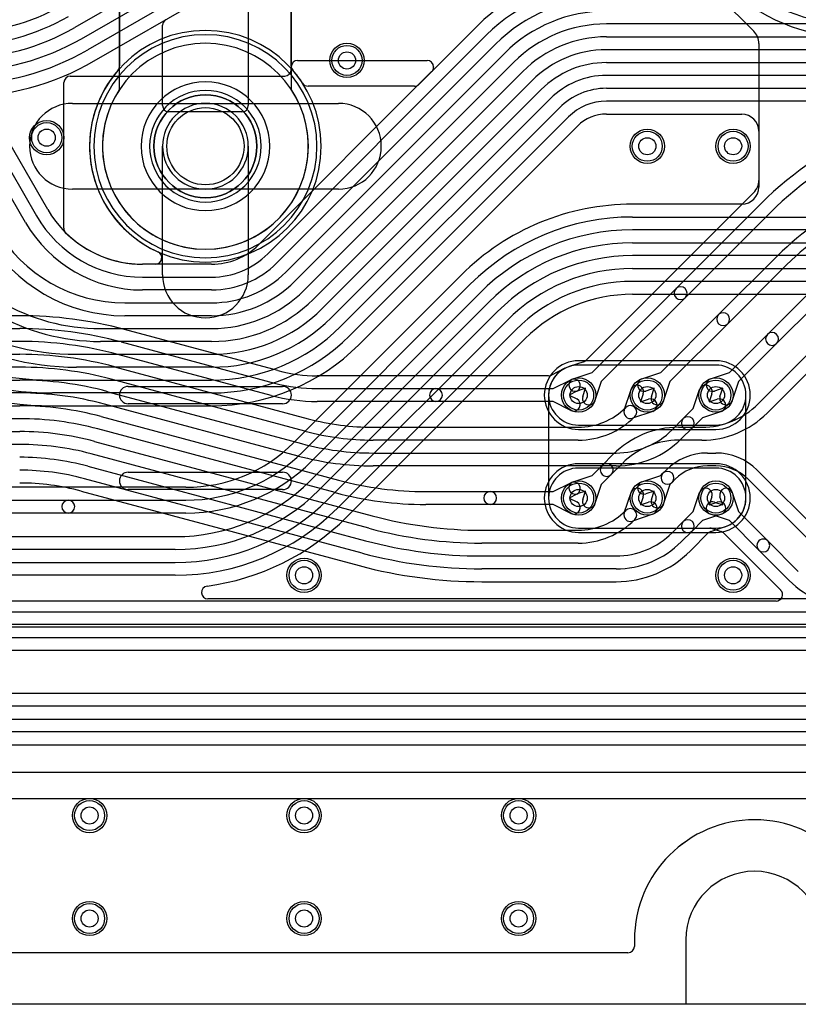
# Model space of a CAD drawing. Extents: x 0 to 57.3, y -1 to 20.5.
# Tile 4 of 31: x 10.7 to 19.8, y 0 to 11.5. Entities that reach past the tile are written whole.
import ezdxf

# ---------------------------------------------------------------- set-up
doc = ezdxf.new("R2010")
doc.units = 0
for name, color, linetype in [('Hole', 1, 'CONTINUOUS'), ('L1', 3, 'CONTINUOUS'), ('L2', 3, 'CONTINUOUS'), ('L3', 3, 'CONTINUOUS'), ('L4', 3, 'CONTINUOUS'), ('Outline', 7, 'CONTINUOUS'), ('PartsArea-A', 111, 'CONTINUOUS'), ('PartsArea-B', 111, 'CONTINUOUS'), ('PartsSilk-B', 221, 'CONTINUOUS'), ('Resist-A', 2, 'CONTINUOUS'), ('Resist-B', 2, 'CONTINUOUS'), ('Silk-B', 140, 'CONTINUOUS')]:
    doc.layers.add(name, color=color, linetype=linetype)

msp = doc.modelspace()

# ---------------------------------------------------------------- linework, layer by layer
at = {"layer": 'Hole'}
for centre, radius in [((14.5, 11), 0.1), ((12.85, 10), 0.45), ((11, 10.1), 0.1), ((18, 10), 0.1), ((19, 10), 0.1), ((17.2, 7.1), 0.1), ((18, 7.1), 0.1), ((18.8, 7.1), 0.1), ((17.2, 5.9), 0.1), ((18, 5.9), 0.1), ((18.8, 5.9), 0.1), ((14, 5), 0.1), ((19, 5), 0.1), ((11.5, 2.2), 0.1), ((14, 2.2), 0.1), ((16.5, 2.2), 0.1), ((11.5, 1), 0.1), ((14, 1), 0.1), ((16.5, 1), 0.1)]:
    msp.add_circle(centre, radius, dxfattribs=at)
at = {"layer": 'L1'}
for p, q in [((14.08892, 12.9769), (11.32888, 11.38338)), ((11.4039, 11.25348), (14.16392, 12.84699)), ((14.23892, 12.71708), (11.4789, 11.12358)), ((11.55392, 10.99364), (14.31393, 12.58715)), ((13.35, 11.72503), (13.35, 10.47497)), ((12.35, 10.47497), (12.35, 11.40997)), ((11.3, 10.5), (12.85, 10.5)), ((12.85, 10.5), (14.4, 10.5)), ((13.27503, 10.4), (12.42497, 10.4)), ((12.35, 8.5), (12.35, 10)), ((13.35, 10), (13.35, 8.5)), ((12.85, 9.5), (11.3, 9.5)), ((14.4, 9.5), (12.85, 9.5)), ((10.68543, 8.02504), (6.06421, 8.02504)), ((6.06421, 7.875), (10.68543, 7.875)), ((13.69422, 7.38552), (11.90836, 7.86404)), ((10.68543, 7.725), (6.06421, 7.725)), ((11.86953, 7.71911), (13.65539, 7.24059)), ((5.46421, 7.575), (10.68545, 7.575)), ((13.61657, 7.0957), (11.83071, 7.57422)), ((10.68545, 7.425), (5.46421, 7.425)), ((11.7919, 7.42934), (14.04856, 6.82467)), ((17.04083, 7.41177), (16.8828, 7.33293)), ((18.8, 7.45004), (17.20001, 7.45005)), ((4.80781, 7.275), (10.68542, 7.275)), ((14.00974, 6.67978), (11.75308, 7.28445)), ((16.84932, 7.32504), (14.15361, 7.32504)), ((16.90234, 7.175), (17.11071, 7.27896)), ((10.68542, 7.125), (4.80781, 7.125)), ((11.71423, 7.13955), (13.97084, 6.53489)), ((14.15361, 7.175), (15.53681, 7.175)), ((15.53681, 7.175), (16.90234, 7.175)), ((17.17767, 7.14474), (17.088, 7.1)), ((17.73089, 6.9258), (17.81032, 7.16341)), ((17.95258, 7.11585), (17.92081, 7.02081)), ((18.53649, 6.94255), (18.61032, 7.16341)), ((18.75258, 7.11585), (18.72081, 7.02081)), ((15.53681, 7.025), (14.15361, 7.025)), ((16.90234, 7.025), (15.53681, 7.025)), ((17.11071, 6.92104), (16.90234, 7.025)), ((17.088, 7.1), (17.17767, 7.05526)), ((17.92081, 7.02081), (18.01585, 7.05258)), ((18.72081, 7.02081), (18.81585, 7.05258)), ((19.15004, 5.9), (19.15004, 7.1)), ((4.3, 6.975), (10.68542, 6.975)), ((13.93202, 6.39), (11.67541, 6.99466)), ((17.74897, 6.95505), (17.74899, 6.95505)), ((18.06341, 6.91032), (17.8258, 6.83089)), ((18.41942, 6.82548), (18.53649, 6.94255)), ((18.86341, 6.91032), (18.64255, 6.83649)), ((10.68542, 6.825), (4.3, 6.825)), ((11.63658, 6.84978), (14.40215, 6.10874)), ((18.28985, 6.69593), (18.41942, 6.82548)), ((18.64255, 6.83649), (18.52548, 6.71942)), ((4.96421, 6.675), (10.68543, 6.675)), ((14.36333, 5.96385), (11.59776, 6.70489)), ((14.80561, 6.725), (17.1936, 6.725)), ((18.52548, 6.71942), (18.39592, 6.58986)), ((11.55894, 6.56), (14.79534, 5.69281)), ((17.1936, 6.575), (14.80561, 6.575)), ((10.68543, 6.525), (4.96421, 6.525)), ((14.75652, 5.54793), (11.52012, 6.41511)), ((14.80554, 6.425), (17.63579, 6.425)), ((11.48128, 6.27022), (14.71768, 5.40303)), ((17.63579, 6.275), (14.80554, 6.275)), ((14.67886, 5.25815), (11.44246, 6.12533)), ((11.40363, 5.98041), (14.64003, 5.11322)), ((15.41802, 5.975), (16.16901, 5.975)), ((16.16901, 5.975), (16.90234, 5.975)), ((16.90234, 5.975), (17.11071, 6.07896)), ((17.17767, 5.94474), (17.088, 5.9)), ((17.088, 5.9), (17.17767, 5.85526)), ((17.73089, 5.7258), (17.81032, 5.96341)), ((17.95258, 5.91585), (17.92081, 5.82081)), ((17.92081, 5.82081), (18.01585, 5.85258)), ((18.53649, 5.74255), (18.61032, 5.96341)), ((18.75258, 5.91585), (18.72081, 5.82081)), ((18.72081, 5.82081), (18.81585, 5.85258)), ((16.16901, 5.825), (15.41802, 5.825)), ((16.90234, 5.825), (16.16901, 5.825)), ((17.11071, 5.72104), (16.90234, 5.825)), ((18.41942, 5.62548), (18.53649, 5.74255)), ((18.06341, 5.71032), (17.8258, 5.63089)), ((18.28985, 5.49593), (18.41942, 5.62548)), ((18.64255, 5.63649), (18.52548, 5.51942)), ((18.86341, 5.71032), (18.64255, 5.63649)), ((16.07002, 5.525), (17.1936, 5.525)), ((18.52548, 5.51942), (18.39592, 5.38986)), ((18.74123, 5.51127), (18.91017, 5.56775)), ((18.50201, 5.28377), (18.71117, 5.49291)), ((17.1936, 5.375), (16.07002, 5.375)), ((16.07, 5.225), (17.63579, 5.225)), ((17.63579, 5.075), (16.07, 5.075)), ((16.07, 4.92496), (17.63579, 4.92496)), ((17.85, 0.75), (17.85, 0.675)), ((17.775, 0.6), (7.80004, 0.6))]:
    msp.add_line(p, q, dxfattribs=at)
for centre, radius in [((14.5, 11), 0.2), ((12.85, 10), 0.6), ((11, 10.1), 0.2), ((18, 10), 0.2), ((19, 10), 0.2), ((17.2, 7.1), 0.2), ((18, 7.1), 0.2), ((18.8, 7.1), 0.2), ((17.2, 5.9), 0.2), ((18, 5.9), 0.2), ((18.8, 5.9), 0.2), ((14, 5), 0.2), ((19, 5), 0.2), ((11.5, 2.2), 0.2), ((14, 2.2), 0.2), ((16.5, 2.2), 0.2), ((11.5, 1), 0.2), ((14, 1), 0.2), ((16.5, 1), 0.2)]:
    msp.add_circle(centre, radius, dxfattribs=at)
for centre, radius, start, end in [((9.99121, 13.7), 2.375, -90, -59.999787), ((9.99138, 13.7), 2.525, -90, -59.999953), ((9.99138, 13.7), 2.675, -90, -60.000022), ((12.42497, 11.40997), 0.07497, 119.995133, 180), ((9.99139, 13.7), 2.825, -90, -59.999806), ((12.85, 10), 1.35004, 90, -90), ((12.85, 10), 1.35004, -90, 90), ((12.85, 10), 1.2, 90, -90), ((12.85, 10), 1.2, -90, 90), ((9.99139, 13.7), 2.975, -90, -59.99978), ((9.9914, 13.7), 3.12504, -90.000183, -59.999963), ((11.3, 10), 0.5, 90, -90), ((12.85, 10), 0.5, 90, -90), ((12.85, 10), 0.5, 0, 180), ((12.42497, 10.47497), 0.07497, 180, -90), ((12.85, 10), 0.5, -90, 90), ((13.27503, 10.47497), 0.07497, -90, 0), ((14.4, 10), 0.5, -90, 90), ((12.85, 8.5), 0.5, 180, 0), ((10.68544, 3.29999), 4.72505, 75.000158, 90.000121), ((10.68543, 3.3), 4.575, 74.999963, 90), ((10.68543, 3.3), 4.425, 74.999922, 90), ((10.68546, 3.3), 4.275, 75.000172, 90.000134), ((10.68546, 3.3), 4.125, 75.000137, 90.000139), ((14.15361, 9.1), 1.77496, -104.99989, -90), ((17.00736, 7.47885), 0.07497, -63.482801, -62.211202), ((17.1956, 7.09779), 0.35008, 115.824319, 115.967792), ((17.01044, 7.48039), 0.07497, -64.173238, -62.918846), ((17.01046, 7.4804), 0.07497, -62.935935, -62.867581), ((17.20002, 7.1), 0.35005, 90.001637, 116.349844), ((18.8, 7.1), 0.35004, 0, 90), ((10.68542, 3.3), 3.975, 74.999921, 90), ((14.15362, 9.1), 1.925, -105.000065, -90.000298), ((16.84933, 7.40001), 0.07497, -90.007642, -63.482801), ((17.14419, 7.21185), 0.075, -63.486197, 116.515959), ((10.68542, 3.3), 3.825, 74.999916, 90), ((15.53681, 7.1), 0.075, 90, -90), ((15.53681, 7.1), 0.075, -90, 90), ((17.88145, 7.13963), 0.075, -18.485681, 161.515874), ((18.68145, 7.13963), 0.075, -18.485681, 161.515874), ((14.15362, 9.1), 2.075, -104.999985, -90.000276), ((17.14419, 6.98815), 0.075, -116.513803, 63.484041), ((18.03963, 6.98145), 0.075, -71.514319, 108.484126), ((18.83963, 6.98145), 0.075, -71.514319, 108.484126), ((10.68542, 3.3), 3.675, 75.00001, 90), ((17.19359, 7.51043), 0.78543, -89.999271, -45), ((17.80202, 6.90202), 0.075, 161.514319, -71.514319), ((17.80202, 6.90202), 0.075, -45.010804, 135), ((10.68542, 3.3), 3.525, 74.999966, 90), ((14.80561, 9.65), 2.925, -105.000097, -90), ((17.19359, 7.51043), 0.93543, -89.999387, -45), ((18.47245, 6.77245), 0.075, 135, -45), ((18.47245, 6.77245), 0.075, -45, 135), ((10.68543, 3.3), 3.375, 75.000072, 90), ((14.80561, 9.65), 3.075, -105.000035, -90), ((17.63578, 7.35), 0.925, -89.999381, -45), ((17.63578, 7.35), 1.075, -89.999467, -45), ((10.68543, 3.3), 3.225, 75.000021, 90), ((14.80554, 9.65), 3.225, -105.000151, -90), ((10.68542, 3.3), 3.075, 75.000145, 90.000186), ((14.80554, 9.65), 3.375, -105.000092, -90), ((10.68542, 3.3), 2.925, 75.000144, 90.000196), ((15.41802, 9.9), 3.925, -105.00007, -90), ((17.14419, 6.01185), 0.075, -63.486197, 116.515959), ((10.68544, 3.29999), 2.77497, 75.000526, 90.000619), ((16.16901, 5.9), 0.075, 90, -90), ((16.16901, 5.9), 0.075, -90, 90), ((17.88145, 5.93963), 0.075, -18.485681, 161.515874), ((18.68145, 5.93963), 0.075, -18.485681, 161.515874), ((15.41802, 9.9), 4.075, -105.000024, -90), ((17.14419, 5.78815), 0.075, -116.513803, 63.484041), ((18.03963, 5.78145), 0.075, -71.514319, 108.484126), ((18.83963, 5.78145), 0.075, -71.514319, 108.484126), ((18.8, 5.9), 0.35004, -71.630789, 0), ((17.1936, 6.31043), 0.78543, -90, -45.000516), ((17.80201, 5.70201), 0.075, -45, 134.999529), ((16.07002, 10.45), 4.925, -104.99994, -90), ((17.1936, 6.31043), 0.93543, -90, -45.000433), ((17.80202, 5.70202), 0.075, 161.514319, -71.514319), ((18.47245, 5.57245), 0.075, 135, -45), ((18.47245, 5.57245), 0.075, -45, 135), ((16.07002, 10.45), 5.075, -104.999938, -90), ((18.76418, 5.4399), 0.07497, 107.825905, 135), ((18.93394, 5.49665), 0.07497, 108.372114, 108.485702), ((16.07, 10.45), 5.225, -104.999878, -90), ((17.63578, 6.15), 0.925, -89.999381, -45), ((17.63578, 6.15), 1.075, -89.999467, -45), ((17.63577, 6.15), 1.22504, -89.999065, -44.999669), ((16.07, 10.45), 5.375, -104.999876, -90), ((16.07001, 10.45), 5.52504, -104.999941, -90.000104), ((19.25, 0.75), 1.4, 0, 180), ((17.775, 0.675), 0.075, -90, 0)]:
    msp.add_arc(centre, radius, start, end, dxfattribs=at)
at = {"layer": 'L2'}
for p, q in [((18.08883, 12.49291), (19.24142, 11.34032)), ((19.3, 11.1989), (19.3, 9.6011)), ((19.24142, 9.45968), (17.28883, 7.50709)), ((18.33517, 8.34123), (19.3254, 9.33146)), ((19.43147, 9.22539), (18.44123, 8.23517)), ((18.83162, 8.03768), (19.51829, 8.72435)), ((19.62435, 8.61829), (18.93768, 7.93162)), ((17.35745, 7.36351), (18.33517, 8.34123)), ((19.40129, 7.80735), (19.85763, 8.26369)), ((18.44123, 8.23517), (17.46351, 7.25745)), ((19.96369, 8.15763), (19.50735, 7.70129)), ((18.15745, 7.36351), (18.83162, 8.03768)), ((19.28985, 6.99593), (20.38337, 8.08943)), ((18.93768, 7.93162), (18.26351, 7.25745)), ((20.48943, 7.98337), (19.39592, 6.88986)), ((18.95745, 7.36351), (19.40129, 7.80735)), ((19.50735, 7.70129), (19.06351, 7.25745)), ((17.25959, 7.489), (17.09051, 7.43248)), ((17.13659, 7.28968), (17.35745, 7.36351)), ((17.93659, 7.28968), (18.15745, 7.36351)), ((18.73659, 7.28968), (18.95745, 7.36351)), ((17.46351, 7.25745), (17.38968, 7.03659)), ((18.26351, 7.25745), (18.18968, 7.03659)), ((19.06351, 7.25745), (18.98968, 7.03659)), ((17.27919, 7.17919), (17.18415, 7.14742)), ((17.24742, 7.08415), (17.27919, 7.17919)), ((18.07919, 7.17919), (17.98415, 7.14742)), ((18.04742, 7.08415), (18.07919, 7.17919)), ((18.87919, 7.17919), (18.78415, 7.14742)), ((18.84742, 7.08415), (18.87919, 7.17919)), ((16.84996, 7.1), (16.84996, 5.9)), ((18.36421, 6.725), (18.63579, 6.725)), ((18.63579, 6.575), (18.36421, 6.575)), ((17.47451, 6.28057), (17.60408, 6.41015)), ((18.70051, 6.425), (18.79949, 6.425)), ((17.35745, 6.16351), (17.47451, 6.28057)), ((17.71014, 6.30408), (17.58057, 6.17451)), ((18.18239, 6.18845), (18.21983, 6.22589)), ((18.79949, 6.275), (18.70051, 6.275)), ((19.28017, 6.22589), (20.16015, 5.34593)), ((17.13659, 6.08968), (17.35745, 6.16351)), ((17.58057, 6.17451), (17.46351, 6.05745)), ((17.93659, 6.08968), (18.15745, 6.16351)), ((18.15745, 6.16351), (18.18239, 6.18845)), ((18.28845, 6.08239), (18.26351, 6.05745)), ((18.32589, 6.11983), (18.28845, 6.08239)), ((20.05408, 5.23986), (19.17411, 6.11983)), ((17.27919, 5.97919), (17.18415, 5.94742)), ((17.24742, 5.88415), (17.27919, 5.97919)), ((17.46351, 6.05745), (17.38968, 5.83659)), ((18.07919, 5.97919), (17.98415, 5.94742)), ((18.04742, 5.88415), (18.07919, 5.97919)), ((18.26351, 6.05745), (18.18968, 5.83659)), ((18.78415, 5.85258), (18.87919, 5.82081)), ((18.87919, 5.82081), (18.84742, 5.91585)), ((18.98968, 5.96341), (19.06351, 5.74254)), ((19.06351, 5.74254), (19.40557, 5.40048)), ((18.95745, 5.63649), (18.73659, 5.71032)), ((19.29951, 5.29442), (18.95745, 5.63649)), ((17.2, 5.54996), (18.73085, 5.54996)), ((18.75462, 5.54609), (18.85959, 5.511)), ((18.88883, 5.49291), (19.54798, 4.83376)), ((19.40557, 5.40048), (19.76014, 5.04592)), ((19.65408, 4.93985), (19.29951, 5.29442)), ((19.50074, 4.70004), (4.45254, 4.70004)), ((3.9, 4.4), (22.12366, 4.4)), ((23.04634, 2.7), (3.9, 2.7)), ((7.33668, 2.39996), (22.72351, 2.39996)), ((17.84996, 0.75), (17.84996, 0.67501)), ((17.77499, 0.60004), (7.33668, 0.60004))]:
    msp.add_line(p, q, dxfattribs=at)
for centre in [(14.5, 11), (11, 10.1), (18, 10), (19, 10), (17.2, 7.1), (18, 7.1), (18.8, 7.1), (17.2, 5.9), (18, 5.9), (18.8, 5.9), (14, 5), (19, 5), (11.5, 2.2), (14, 2.2), (16.5, 2.2), (11.5, 1), (14, 1), (16.5, 1)]:
    msp.add_circle(centre, 0.2, dxfattribs=at)
for centre, radius, start, end in [((20.37842, 13.35), 1.925, -134.99979, -90), ((20.37842, 13.35), 2.075, -134.999805, -90), ((19.1, 11.1989), 0.2, 0, 45), ((12.85, 10), 0.75004, 90, -90), ((12.85, 10), 0.75004, -90, 90), ((22.20686, 6.45), 4.075, 90.000141, 135), ((22.20686, 6.45), 3.925, 90.000146, 135), ((19.1, 9.6011), 0.2, -45, 0), ((21.69264, 6.55), 3.075, 90, 135), ((21.69264, 6.55), 2.925, 90, 135), ((18.3882, 8.2882), 0.075, 135, -45), ((18.3882, 8.2882), 0.075, -45, 135), ((18.88465, 7.98465), 0.075, 135, -45), ((18.88465, 7.98465), 0.075, -45, 135), ((19.45432, 7.75432), 0.075, 135, -45), ((19.45432, 7.75432), 0.075, -45, 135), ((17.23582, 7.5601), 0.07497, -71.514298, -45), ((17.2, 7.1), 0.35004, 108.272418, 180), ((17.06674, 7.50358), 0.07497, -71.724555, -71.514298), ((17.16037, 7.21855), 0.075, 108.485681, -71.515874), ((17.96037, 7.21855), 0.075, 108.485681, -71.515874), ((18.76037, 7.21855), 0.075, 108.485681, -71.515874), ((17.31855, 7.06037), 0.075, 161.514319, -18.484126), ((18.11855, 7.06037), 0.075, 161.514319, -18.484126), ((18.91855, 7.06037), 0.075, 161.514319, -18.484126), ((18.63578, 7.65), 0.925, -89.999381, -45), ((18.63578, 7.65), 1.075, -89.999467, -45), ((18.36421, 5.65), 1.075, 90, 134.999246), ((18.36421, 5.65), 0.925, 90, 134.999562), ((18.70051, 5.74521), 0.67979, 90, 135), ((18.79949, 5.74521), 0.67979, 45, 90), ((17.52754, 6.22754), 0.075, 135, -45), ((17.52754, 6.22754), 0.075, -45, 135), ((18.23542, 6.13542), 0.075, -45, 135), ((18.70051, 5.74521), 0.52979, 90, 135), ((18.79949, 5.74521), 0.52979, 45, 90), ((17.16037, 6.01855), 0.075, 108.485681, -71.515874), ((17.96037, 6.01855), 0.075, 108.485681, -71.515874), ((18.23542, 6.13542), 0.075, 135, -45), ((18.91855, 5.93963), 0.075, 18.485681, -161.515874), ((17.2, 5.9), 0.35004, 180, -90), ((17.31855, 5.86037), 0.075, 161.514319, -18.484126), ((18.11855, 5.86037), 0.075, 161.514319, -18.484126), ((18.76037, 5.78145), 0.075, 71.514319, -108.484126), ((18.73085, 5.47499), 0.07497, 71.514298, 90), ((18.83582, 5.4399), 0.07497, 45, 71.514298), ((19.35254, 5.34745), 0.075, 45, -134.999192), ((19.35254, 5.34745), 0.075, -135, 44.999482), ((20.41421, 5.7), 1.075, -134.999246, -90), ((19.50074, 4.77501), 0.07497, -90, 45.356675), ((20.41421, 5.7), 1.22504, -134.999669, -134.64084), ((19.25, 0.75), 1.40004, 0, 180), ((17.77499, 0.67501), 0.07497, -90, 0)]:
    msp.add_arc(centre, radius, start, end, dxfattribs=at)
at = {"layer": 'L3'}
for p, q in [((18.8, 7.50004), (17.2, 7.50004)), ((17.2, 6.69996), (18.8, 6.69996)), ((18.8, 6.30004), (17.2, 6.30004)), ((17.2, 5.49996), (18.8, 5.49996)), ((17.84996, 0.75), (17.84996, 0.67501)), ((17.77499, 0.60004), (7.33668, 0.60004))]:
    msp.add_line(p, q, dxfattribs=at)
for centre in [(14.5, 11), (11, 10.1), (18, 10), (19, 10), (14, 5), (19, 5), (11.5, 2.2), (14, 2.2), (16.5, 2.2), (11.5, 1), (14, 1), (16.5, 1)]:
    msp.add_circle(centre, 0.2, dxfattribs=at)
for centre, radius, start, end in [((12.85, 10), 0.75004, 90, -90), ((12.85, 10), 0.75004, -90, 90), ((17.2, 7.1), 0.40004, 90, -90), ((18.8, 7.1), 0.40004, -90, 90), ((17.2, 5.9), 0.40004, 90, -90), ((18.8, 5.9), 0.40004, -90, 90), ((19.25, 0.75), 1.40004, 0, 180), ((17.77499, 0.67501), 0.07497, -90, 0)]:
    msp.add_arc(centre, radius, start, end, dxfattribs=at)
at = {"layer": 'L4'}
for p, q in [((13.85004, 10.93542), (13.85004, 12.8)), ((11.84996, 12.14996), (11.84996, 10.9354)), ((16.02033, 11.40263), (15.33966, 10.72196)), ((21.13163, 11.425), (17.52298, 11.425)), ((13.57582, 8.74592), (16.12642, 11.29654)), ((17.52304, 11.275), (21.58579, 11.275)), ((16.23249, 11.19047), (13.68188, 8.63985)), ((13.78797, 8.53379), (16.33858, 11.0844)), ((21.58579, 11.125), (17.52304, 11.125)), ((13.85004, 10.89196), (13.85004, 10.92503)), ((16.44464, 10.97834), (13.89403, 8.42773)), ((13.92501, 11), (15.43388, 11)), ((15.50885, 10.92503), (15.50885, 10.9222)), ((17.52309, 10.975), (19.85155, 10.975)), ((11.27497, 10.81692), (13.77499, 10.81692)), ((15.48689, 10.86919), (13.46972, 8.85202)), ((14.00016, 8.32166), (16.55077, 10.87227)), ((19.85155, 10.825), (17.52309, 10.825)), ((11.2, 9.04462), (11.2, 10.74195)), ((15.28665, 10.7), (14.04586, 10.7)), ((16.65683, 10.76621), (14.10622, 8.2156)), ((17.52315, 10.675), (21.58578, 10.675)), ((14.21234, 8.10953), (16.76296, 10.66014)), ((11.01243, 9.26253), (10.29074, 10.51252)), ((16.86903, 10.55407), (14.31841, 8.00347)), ((14.42454, 7.8974), (16.97513, 10.44801)), ((21.58578, 10.525), (17.52315, 10.525)), ((10.75259, 9.1125), (10.0309, 10.3625)), ((10.16081, 10.4375), (10.88249, 9.1875)), ((17.0812, 10.34194), (14.5306, 7.79134)), ((17.52315, 10.37496), (19.1, 10.37496)), ((14.6367, 7.68524), (17.18729, 10.23585)), ((19.3, 10.17496), (19.3, 9.52504)), ((19.1, 9.32504), (17.82835, 9.32504)), ((17.82835, 9.175), (20.00418, 9.175)), ((20.00418, 9.025), (17.82835, 9.025)), ((17.82842, 8.875), (21.58578, 8.875)), ((21.58578, 8.725), (17.82842, 8.725)), ((12.92175, 8.62504), (12.11658, 8.62504)), ((12.26628, 8.62504), (12.11658, 8.62504)), ((15.83074, 8.49761), (13.87805, 6.54492)), ((17.82843, 8.575), (20.98578, 8.575)), ((12.11658, 8.475), (12.92175, 8.475)), ((13.98415, 6.43882), (15.93684, 8.39151)), ((20.98578, 8.425), (17.82843, 8.425)), ((12.92175, 8.325), (12.11658, 8.325)), ((16.04291, 8.28544), (14.09022, 6.33275)), ((17.82843, 8.27496), (19.99996, 8.27496)), ((11.90941, 8.175), (12.92176, 8.175)), ((14.07133, 6.10167), (16.14905, 8.17938)), ((16.25511, 8.07332), (14.17739, 5.99561)), ((12.92176, 8.025), (11.90941, 8.025)), ((14.28343, 5.88951), (16.36117, 7.96725)), ((11.62902, 7.875), (12.92182, 7.875)), ((16.46724, 7.86118), (14.3895, 5.78344)), ((12.92182, 7.725), (11.62902, 7.725)), ((14.49559, 5.67735), (16.57333, 7.75509)), ((11.34863, 7.575), (12.92187, 7.575)), ((12.92187, 7.425), (11.34863, 7.425)), ((18.8, 7.45004), (17.2, 7.45004)), ((11.06824, 7.275), (12.92193, 7.275)), ((12.92193, 7.125), (11.06824, 7.125)), ((11.06824, 6.97496), (12.92193, 6.97496)), ((17.2, 6.74996), (18.8, 6.74996)), ((18.8, 6.25004), (17.2, 6.25004)), ((12.62296, 6.02504), (9.95067, 6.02504)), ((9.89766, 5.875), (11.25147, 5.875)), ((11.25147, 5.875), (12.62296, 5.875)), ((11.25147, 5.725), (9.89766, 5.725)), ((12.62296, 5.725), (11.25147, 5.725)), ((17.2, 5.54996), (18.8, 5.54996)), ((9.54606, 5.44999), (12.49802, 5.44999)), ((12.49802, 5.29999), (9.54606, 5.29999)), ((9.13926, 5.14995), (12.49799, 5.14995)), ((12.49799, 4.99995), (9.13926, 4.99995)), ((19.99996, 4.72504), (12.87848, 4.72504)), ((8.91421, 4.575), (20.77254, 4.575)), ((20.77254, 4.425), (8.91421, 4.425)), ((8.62132, 4.275), (20.8614, 4.275)), ((20.8614, 4.125), (8.62132, 4.125)), ((3.18662, 3.62499), (21.13578, 3.62499)), ((21.13578, 3.47499), (3.18662, 3.47499)), ((2.91128, 3.32495), (21.93349, 3.32495)), ((21.93349, 3.17495), (2.91128, 3.17495)), ((3.22123, 3.02491), (21.93349, 3.02491)), ((17.84996, 0.75), (17.84996, 0.67501)), ((17.77499, 0.60004), (7.33668, 0.60004))]:
    msp.add_line(p, q, dxfattribs=at)
for centre, radius in [((14.5, 11), 0.2), ((12.85, 10), 0.6), ((11, 10.1), 0.2), ((18, 10), 0.2), ((19, 10), 0.2), ((17.2, 7.1), 0.2), ((18, 7.1), 0.2), ((18.8, 7.1), 0.2), ((17.2, 5.9), 0.2), ((18, 5.9), 0.2), ((18.8, 5.9), 0.2), ((14, 5), 0.2), ((19, 5), 0.2), ((11.5, 2.2), 0.2), ((14, 2.2), 0.2), ((16.5, 2.2), 0.2), ((11.5, 1), 0.2), ((14, 1), 0.2), ((16.5, 1), 0.2)]:
    msp.add_circle(centre, radius, dxfattribs=at)
for centre, radius, start, end in [((17.52296, 9.9), 2.12504, 89.99973, 135), ((17.52296, 9.9), 1.975, 89.99971, 135), ((17.52296, 9.9), 1.825, 89.999686, 135), ((17.52298, 9.9), 1.675, 90, 135), ((17.52298, 9.9), 1.525, 90, 135), ((17.52304, 9.9), 1.375, 90, 135), ((12.85, 10), 1.2, 90, -90), ((12.85, 10), 1.2, -90, 90), ((17.52304, 9.9), 1.225, 90, 135), ((11.77499, 10.9354), 0.07497, -41.024883, 0), ((13.92501, 10.92503), 0.07497, 90, 180), ((13.92501, 10.93542), 0.07497, 180, -138.975117), ((15.43388, 10.92503), 0.07497, 0, 90), ((15.43388, 10.9222), 0.07497, -45, 0), ((17.5231, 9.9), 1.075, 90.000533, 135), ((11.27497, 10.74195), 0.07497, 90, 180), ((12.85, 9.99998), 1.35004, 138.971656, -174.967372), ((13.77499, 10.89197), 0.07505, -90, -0.007634), ((12.85, 9.99999), 1.35005, 32.945317, 41.028664), ((17.5231, 9.9), 0.925, 90.000619, 135), ((14.04586, 10.77497), 0.07497, -147.053992, -90), ((15.28665, 10.77497), 0.07497, -90, -45), ((17.52314, 9.9), 0.775, 89.999261, 135), ((17.52314, 9.9), 0.625, 89.999083, 135), ((17.52313, 9.89999), 0.47497, 89.997587, 134.998294), ((19.1, 10.17496), 0.2, 0, 90), ((11.43048, 9.87497), 0.07497, 4.375845, 5.035286), ((12.85, 9.99999), 1.35005, -174.930331, -114.18109), ((19.1, 9.52504), 0.2, -90, 0), ((17.82834, 6.5), 2.82504, 89.999797, 134.999857), ((12.11658, 9.9), 1.425, -150.000036, -90), ((12.11658, 9.9), 1.27496, -150.00044, -90), ((12.11658, 9.9), 1.575, -150, -90), ((17.82835, 6.5), 2.675, 90, 135), ((11.06824, 10.8), 3.675, -149.999974, -90), ((11.06824, 10.8), 3.525, -149.999988, -90), ((11.34862, 10.5), 3.075, -149.999602, -89.999814), ((11.34862, 10.5), 2.925, -149.999514, -89.999804), ((11.62902, 10.2), 2.475, -149.999967, -90), ((11.62902, 10.2), 2.325, -149.999988, -90), ((11.9094, 9.9), 1.875, -150.000036, -89.999694), ((11.9094, 9.9), 1.725, -149.999909, -89.999668), ((11.27497, 9.04462), 0.07497, 180, -134.535245), ((12.11658, 9.9), 1.27496, -134.5351, -90), ((17.82835, 6.5), 2.525, 90, 135), ((11.06823, 10.8), 3.82504, -149.98804, -89.99985), ((12.92175, 9.4), 0.77496, -90, -45.000523), ((17.82842, 6.5), 2.375, 90, 134.999824), ((12.26628, 8.70001), 0.07497, -90, 65.817905), ((12.92175, 9.4), 0.925, -90, -45.000438), ((17.82842, 6.5), 2.225, 90, 134.999818), ((12.92175, 9.4), 1.075, -90, -45.000754), ((12.92176, 9.4), 1.225, -90, -45), ((17.82842, 6.5), 2.075, 89.999724, 135), ((12.92176, 9.4), 1.375, -90, -45), ((17.82842, 6.5), 1.925, 89.999702, 135), ((12.92182, 9.4), 1.525, -90, -45), ((17.82841, 6.49999), 1.77497, 89.999354, 134.999543), ((12.92182, 9.4), 1.675, -90, -45), ((12.92187, 9.4), 1.825, -90, -45), ((12.92187, 9.4), 1.975, -90, -44.999795), ((12.92193, 9.4), 2.125, -90, -44.999809), ((12.92193, 9.4), 2.275, -90, -44.999822), ((12.92193, 9.4), 2.42504, -90, -44.999833), ((17.2, 7.1), 0.35004, 90, -90), ((18.8, 7.1), 0.35004, -90, 90), ((12.62296, 7.8), 1.77496, -90, -44.999772), ((12.62297, 7.8), 1.925, -90.000298, -45), ((12.62297, 7.8), 2.075, -90.000276, -45), ((17.2, 5.9), 0.35004, 90, -90), ((18.8, 5.9), 0.35004, -90, 90), ((12.49802, 7.67499), 2.225, -90, -45.000182), ((12.49802, 7.67499), 2.375, -90, -45.000171), ((11.25147, 5.8), 0.075, 90, -90), ((11.25147, 5.8), 0.075, -90, 90), ((12.49799, 7.67495), 2.525, -90, -45), ((12.49799, 7.67495), 2.675, -90, -45), ((12.49798, 7.67495), 2.82504, -82.460762, -44.999857), ((12.87848, 4.80001), 0.07497, 97.542119, -90), ((19.25, 0.75), 1.40004, 0, 180), ((17.77499, 0.67501), 0.07497, -90, 0)]:
    msp.add_arc(centre, radius, start, end, dxfattribs=at)
at = {"layer": 'Outline'}
for p, q in [((18.45, 0.75), (18.45, 0)), ((18.45, 0), (5, 0))]:
    msp.add_line(p, q, dxfattribs=at)
msp.add_arc((19.25, 0.75), 0.8, 0, 180, dxfattribs=at)
at = {"layer": 'PartsArea-A'}
for start, end in [(0, 180), (180, 0)]:
    msp.add_arc((12.85, 10), 0.6, start, end, dxfattribs=at)
at = {"layer": 'PartsArea-B'}
for p, q in [((13.85, 12.8), (13.85, 10.66332)), ((11.85, 10.66332), (11.85, 12.7)), ((57.3, 0), (0, 0))]:
    msp.add_line(p, q, dxfattribs=at)
msp.add_arc((12.85, 10), 1.2, 146.442888, 33.557112, dxfattribs=at)
at = {"layer": 'PartsSilk-B'}
for p, q in [((11.95, 7.2016), (13.75, 7.2016)), ((13.75, 6.9984), (11.95, 6.9984))]:
    msp.add_line(p, q, dxfattribs=at)
for centre, start, end in [((11.95, 7.1), 90, -90), ((13.75, 7.1), -90, 90)]:
    msp.add_arc(centre, 0.1016, start, end, dxfattribs=at)
at = {"layer": 'Resist-A'}
for centre, radius in [((14.5, 11), 0.175), ((12.85, 10), 0.6), ((11, 10.1), 0.175), ((18, 10), 0.175), ((19, 10), 0.175), ((17.2, 7.1), 0.175), ((18, 7.1), 0.175), ((18.8, 7.1), 0.175), ((17.2, 5.9), 0.175), ((18, 5.9), 0.175), ((18.8, 5.9), 0.175), ((14, 5), 0.175), ((19, 5), 0.175), ((11.5, 2.2), 0.175), ((14, 2.2), 0.175), ((16.5, 2.2), 0.175), ((11.5, 1), 0.175), ((14, 1), 0.175), ((16.5, 1), 0.175)]:
    msp.add_circle(centre, radius, dxfattribs=at)
for start, end in [(90, -90), (-90, 90)]:
    msp.add_arc((12.85, 10), 1.3, start, end, dxfattribs=at)
at = {"layer": 'Resist-B'}
for centre, radius in [((14.5, 11), 0.175), ((12.85, 10), 0.6), ((11, 10.1), 0.175), ((18, 10), 0.175), ((19, 10), 0.175), ((17.2, 7.1), 0.175), ((18, 7.1), 0.175), ((18.8, 7.1), 0.175), ((17.2, 5.9), 0.175), ((18, 5.9), 0.175), ((18.8, 5.9), 0.175), ((14, 5), 0.175), ((19, 5), 0.175), ((11.5, 2.2), 0.175), ((14, 2.2), 0.175), ((16.5, 2.2), 0.175), ((11.5, 1), 0.175), ((14, 1), 0.175), ((16.5, 1), 0.175)]:
    msp.add_circle(centre, radius, dxfattribs=at)
for start, end in [(90, -90), (-90, 90)]:
    msp.add_arc((12.85, 10), 0.65, start, end, dxfattribs=at)
at = {"layer": 'Silk-B'}
for p, q in [((11.95, 6.2016), (13.75, 6.2016)), ((13.75, 5.9984), (11.95, 5.9984))]:
    msp.add_line(p, q, dxfattribs=at)
for centre, start, end in [((11.95, 6.1), 90, -90), ((13.75, 6.1), -90, 90)]:
    msp.add_arc(centre, 0.1016, start, end, dxfattribs=at)

doc.saveas('drawing.dxf')
